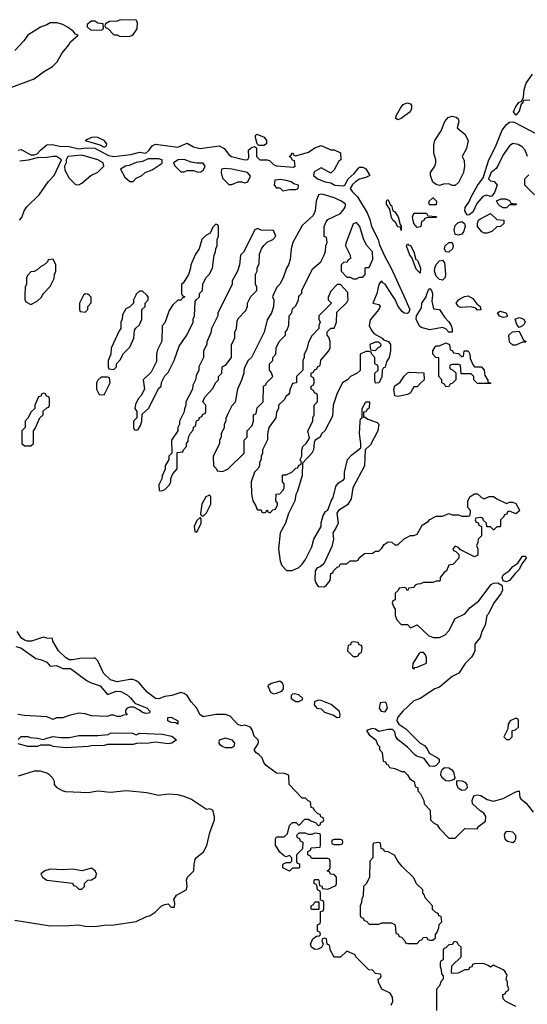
# Model space of a CAD drawing. Header units: inches. Extents: x 2769577 to 2880010, y 685631 to 825129.
# Tile 95 of 155: x 2794800 to 2797981, y 765552 to 771728. Entities that reach past the tile are written whole.
import ezdxf

# ---------------------------------------------------------------- set-up
doc = ezdxf.new("R2010")
doc.units = ezdxf.units.IN
doc.header["$MEASUREMENT"] = 0
doc.layers.add('C7796', color=7, linetype='Continuous')
doc.layers.add('C7797', color=7, linetype='Continuous')

msp = doc.modelspace()

# ---------------------------------------------------------------- linework, layer by layer
at = {"layer": 'C7796', "color": 4}
for points, elevation in [([(2794833.1, 770000), (2794832.7, 769972.7), (2794838, 769958), (2794870, 769942), (2794910, 769962), (2794934.6, 769985.4), (2794942.7, 770000)], 4), ([(2795199.4, 770000), (2795174, 769950), (2795174, 769910), (2795178, 769898), (2795210, 769894), (2795226, 769910), (2795226, 769930), (2795247.3, 769952.7), (2795247.3, 769987.3), (2795234.7, 770000)], 4), ([(2795527.3, 770000), (2795514, 769970), (2795514, 769950), (2795490, 769926), (2795465.4, 769914.6), (2795443.6, 769876.4), (2795442, 769850), (2795434, 769830), (2795434, 769790), (2795423.6, 769776.4), (2795372.7, 769667.3), (2795372, 769630), (2795354, 769590), (2795354, 769550), (2795358, 769538), (2795390, 769534), (2795406, 769550), (2795406, 769570), (2795430, 769594), (2795450, 769634), (2795490, 769674), (2795515.3, 769730), (2795520.4, 769779.6), (2795527.3, 769792.7), (2795550, 769814), (2795566, 769850), (2795566, 769910), (2795586, 769930), (2795586, 769950), (2795606, 769970), (2795606, 769990), (2795596, 770000)], 4), ([(2795817.3, 770000), (2795818, 769998), (2795834, 769990), (2795818, 769982), (2795811.6, 769968.4), (2795790, 769968), (2795759.6, 769940.4), (2795736.9, 769903.1), (2795710, 769826), (2795692.7, 769807.3), (2795691.6, 769711.6), (2795663.6, 769656.4), (2795658, 769630), (2795656.9, 769583.1), (2795623.6, 769516.4), (2795574, 769470), (2795582, 769410), (2795562, 769370), (2795542, 769350), (2795525.4, 769314.6), (2795522, 769290), (2795534, 769270), (2795534, 769230), (2795514, 769210), (2795514, 769170), (2795518, 769158), (2795530, 769154), (2795542, 769158), (2795556.4, 769183.6), (2795566, 769210), (2795567.3, 769252.7), (2795608.4, 769291.6), (2795670, 769414), (2795686, 769430), (2795688.4, 769451.6), (2795710, 769494), (2795730, 769514), (2795768.9, 769591.1), (2795800.2, 769679.8), (2795848, 769750), (2795888, 769830), (2795888, 769850), (2795895.3, 769870), (2795900.4, 769959.6), (2795907.3, 769972.7), (2795926, 769990), (2795926, 770000)], 4), ([(2796097.2, 770000), (2796042, 769890), (2796042, 769870), (2796002, 769790), (2795996.9, 769763.1), (2795972.7, 769707.3), (2795972, 769690), (2795952, 769650), (2795951.1, 769608.9), (2795922, 769550), (2795922, 769530), (2795905.4, 769494.6), (2795902, 769470), (2795885.4, 769434.6), (2795882, 769410), (2795842, 769330), (2795842, 769310), (2795832.7, 769287.3), (2795831.6, 769268.4), (2795802, 769210), (2795802, 769190), (2795792, 769170), (2795792, 769150), (2795752, 769090), (2795754, 769010), (2795734, 768990), (2795734, 768970), (2795712, 768930), (2795711.6, 768908.4), (2795692.7, 768867.3), (2795691.6, 768848.4), (2795672, 768810), (2795674, 768774), (2795690, 768772), (2795710, 768782), (2795738, 768810), (2795748, 768830), (2795748, 768850), (2795760.4, 768879.6), (2795786, 768910), (2795787.3, 769012.7), (2795822, 769018), (2795826, 769030), (2795846, 769050), (2795846, 769070), (2795856.4, 769083.6), (2795858, 769110), (2795870, 769134), (2795887.3, 769152.7), (2795888.4, 769171.6), (2795902, 769178), (2795908.4, 769211.6), (2795922, 769218), (2795927.3, 769232.7), (2795942, 769238), (2795947.3, 769252.7), (2795962, 769258), (2795966, 769270), (2795966, 769310), (2795948, 769330), (2795960.4, 769359.6), (2796010, 769414), (2796026, 769450), (2796046, 769470), (2796046, 769490), (2796066, 769510), (2796068, 769550), (2796094.6, 769565.4), (2796128, 769610), (2796128, 769690), (2796148, 769730), (2796148.4, 769768.4), (2796158, 769790), (2796163.1, 769836.9), (2796170, 769854), (2796216.4, 769903.6), (2796228, 769930), (2796228, 769950), (2796248.4, 769991.6), (2796256.6, 770000)], 4), ([(2796389.2, 770000), (2796384.7, 769990), (2796392, 769970), (2796391.3, 769930), (2796378, 769890), (2796350, 769846), (2796331.6, 769768.4), (2796252, 769610), (2796232, 769590), (2796211.3, 769550), (2796204.7, 769530), (2796204.7, 769510), (2796190, 769466), (2796164.7, 769410), (2796151.1, 769328.9), (2796130, 769306), (2796103.6, 769256.4), (2796092.7, 769227.3), (2796092, 769210), (2796082, 769190), (2796082, 769170), (2796062, 769130), (2796062, 769110), (2796052, 769090), (2796051.1, 769068.9), (2796012.7, 768987.3), (2796014, 768930), (2796034, 768910), (2796038, 768898), (2796070, 768894), (2796090, 768902), (2796106, 768910), (2796206, 769010), (2796206, 769090), (2796226, 769110), (2796226, 769150), (2796256.4, 769183.6), (2796266, 769210), (2796266, 769250), (2796282, 769258), (2796287.3, 769292.7), (2796326, 769330), (2796328, 769430), (2796342, 769438), (2796346, 769450), (2796386, 769490), (2796376.4, 769516.4), (2796366, 769530), (2796366, 769570), (2796386, 769590), (2796386, 769610), (2796406, 769630), (2796408, 769670), (2796426, 769710), (2796466, 769750), (2796466, 769770), (2796476.4, 769783.6), (2796487.3, 769812.7), (2796488, 769870), (2796506, 769890), (2796510, 769914), (2796530, 769934), (2796548, 769970), (2796548.4, 769991.6), (2796555.9, 770000)], 4), ([(2796738.4, 770000), (2796734, 769990), (2796734, 769970), (2796754, 769950), (2796674, 769870), (2796674, 769850), (2796682, 769830), (2796674, 769810), (2796674, 769790), (2796630, 769746), (2796610, 769706), (2796599.6, 769660.4), (2796582, 769630), (2796582, 769610), (2796574, 769590), (2796574, 769530), (2796534, 769490), (2796534, 769450), (2796510, 769446), (2796492.7, 769407.3), (2796491.6, 769388.4), (2796483.6, 769376.4), (2796470, 769366), (2796456.9, 769343.1), (2796422, 769310), (2796422, 769290), (2796410, 769266), (2796404.7, 769230), (2796362, 769170), (2796352, 769130), (2796352.7, 769092.7), (2796322, 769030), (2796322, 769010), (2796314, 768990), (2796314, 768970), (2796302, 768950), (2796302, 768930), (2796292, 768910), (2796271.1, 768888.9), (2796251.3, 768830), (2796251.6, 768751.6), (2796262, 768710), (2796279.6, 768679.6), (2796283.6, 768663.6), (2796290, 768654), (2796312.7, 768652.7), (2796318, 768638), (2796330, 768634), (2796342, 768638), (2796350, 768654), (2796358, 768638), (2796370, 768634), (2796387.3, 768652.7), (2796402, 768658), (2796414.6, 768685.4), (2796414.6, 768694.6), (2796406, 768710), (2796407.3, 768752.7), (2796430, 768754), (2796450, 768774), (2796458, 768790), (2796456.4, 768816.4), (2796446, 768830), (2796446, 768870), (2796450, 768874), (2796470, 768874), (2796506, 768890), (2796530, 768914), (2796542, 768918), (2796550, 768934), (2796562, 768938), (2796566, 768950), (2796558, 768970), (2796568, 768990), (2796568.4, 769028.4), (2796574, 769050), (2796595.3, 769070), (2796616.4, 769103.6), (2796606, 769150), (2796638, 769210), (2796638, 769230), (2796646, 769250), (2796646, 769310), (2796666, 769330), (2796666, 769370), (2796662, 769382), (2796647.3, 769387.3), (2796642, 769402), (2796626, 769410), (2796626, 769430), (2796642, 769438), (2796646, 769450), (2796646, 769470), (2796642, 769482), (2796626, 769490), (2796626, 769510), (2796642, 769518), (2796647.3, 769532.7), (2796662, 769538), (2796667.3, 769552.7), (2796682, 769558), (2796687.3, 769592.7), (2796738, 769650), (2796746, 769670), (2796746, 769710), (2796736.4, 769736.4), (2796726, 769750), (2796726, 769770), (2796750, 769794), (2796770, 769794), (2796786, 769830), (2796787.3, 769892.7), (2796850, 769954), (2796858, 769970), (2796857, 770000)], 4), ([(2797034, 770000), (2797014, 769950), (2797050, 769942), (2797058, 769930), (2797050.8, 769910), (2796995.5, 769844.5), (2796990.5, 769810), (2797002, 769782), (2797019.8, 769759.8), (2797071.3, 769730), (2797079.6, 769719.6), (2797110.6, 769710), (2797122.8, 769690), (2797122.8, 769650), (2797116.3, 769610), (2797098, 769582), (2797090, 769548.7), (2797078, 769542), (2797070.8, 769529.2), (2797070, 769486), (2797050, 769449.2), (2797028.7, 769448.7), (2797026, 769470), (2797026, 769510), (2797046, 769530), (2797046, 769550), (2797042, 769562), (2797026, 769570), (2797026, 769610), (2797006, 769630), (2797002, 769642), (2796990, 769646), (2796970, 769646), (2796934, 769630), (2796932.7, 769527.3), (2796914, 769510), (2796874, 769490), (2796854, 769470), (2796822, 769450), (2796790, 769386), (2796764.7, 769310), (2796759.6, 769240.4), (2796712, 769150), (2796692, 769130), (2796682, 769110), (2796652, 769090), (2796644.7, 769075.3), (2796641, 769030), (2796630.9, 769009.1), (2796572.7, 768947.3), (2796570.9, 768869.1), (2796541, 768770), (2796531, 768750), (2796524.7, 768710), (2796484.7, 768630), (2796464.7, 768570), (2796431.3, 768510), (2796422, 768410), (2796431.6, 768331.6), (2796443.6, 768303.6), (2796472.7, 768272.7), (2796507.3, 768272.7), (2796550, 768292), (2796570, 768312), (2796590, 768342), (2796630, 768422), (2796644, 768470), (2796688.7, 768550), (2796688.9, 768571.1), (2796701.2, 768618.8), (2796717.2, 768642.8), (2796730, 768652), (2796752.7, 768710), (2796765.2, 768730), (2796780.5, 768799.5), (2796797.2, 768822.8), (2796830, 768842.8), (2796834.5, 768850), (2796834.5, 768890), (2796854, 768970), (2796881.1, 768998.9), (2796937, 769043), (2796938.4, 769070), (2796929.2, 769130.8), (2796932.9, 769207.1), (2796936.4, 769223.6), (2796946, 769230), (2796946, 769290), (2796970, 769332), (2796991.6, 769331.6), (2796990.6, 769290.6), (2796976.9, 769283.1), (2796970, 769268), (2796954, 769266), (2796954, 769234), (2796966, 769234), (2796981.5, 769221.5), (2797041.1, 769201.1), (2797050.4, 769190), (2797044.2, 769150), (2796999.3, 769060.7), (2796966, 769030), (2796961.3, 768930), (2796887.7, 768792.3), (2796876.7, 768723.3), (2796854.9, 768685.1), (2796798.8, 768650), (2796787.7, 768632.3), (2796794.9, 768570), (2796782, 768538), (2796763, 768510), (2796766.4, 768470), (2796755.5, 768424.5), (2796705.8, 768314.2), (2796683.4, 768296.6), (2796664.7, 768290), (2796651, 768270), (2796650, 768214), (2796655.3, 768195.3), (2796670, 768172), (2796708.4, 768171.6), (2796720.4, 768179.6), (2796746, 768210), (2796750, 768254), (2796762, 768258), (2796766, 768270), (2796790, 768294), (2796802, 768298), (2796810, 768314), (2796850, 768314), (2796870, 768334), (2796910, 768334), (2796922, 768338), (2796927.3, 768352.7), (2796960.4, 768379.6), (2797010, 768382), (2797030, 768394), (2797050, 768394), (2797070, 768414), (2797083.1, 768436.9), (2797110, 768452), (2797131.6, 768451.6), (2797150, 768434), (2797170, 768434), (2797208.4, 768471.6), (2797250, 768492), (2797270, 768492), (2797290, 768502), (2797323.1, 768556.9), (2797360.4, 768579.6), (2797370, 768592), (2797410, 768614), (2797450, 768614), (2797490, 768631.3), (2797510, 768622), (2797550, 768622), (2797570, 768614), (2797610, 768614), (2797622, 768618), (2797626, 768650), (2797608.4, 768668.4), (2797608, 768710), (2797623.1, 768736.9), (2797650, 768754), (2797670, 768754), (2797694, 768730), (2797710, 768722), (2797743.1, 768736.9), (2797770, 768738), (2797790, 768722), (2797850, 768694), (2797870, 768702), (2797890, 768702), (2797910, 768694), (2797931.6, 768651.6), (2797930, 768646), (2797910, 768628), (2797870, 768646), (2797858, 768642), (2797852.7, 768627.3), (2797838, 768622), (2797832.7, 768607.3), (2797814, 768590), (2797814, 768550), (2797810, 768546), (2797790, 768546), (2797771.6, 768528.4), (2797768.4, 768528.4), (2797750, 768546), (2797727.3, 768547.3), (2797726, 768570), (2797707.3, 768587.3), (2797702, 768602), (2797690, 768606), (2797658, 768602), (2797654, 768590), (2797658, 768578), (2797672.7, 768572.7), (2797678, 768558), (2797694, 768550), (2797694, 768490), (2797674, 768470), (2797671.6, 768448.4), (2797662, 768430), (2797672, 768410), (2797671.1, 768368.9), (2797650, 768358), (2797562, 768402), (2797550, 768418), (2797530, 768426), (2797514, 768410), (2797518, 768398), (2797532.7, 768392.7), (2797552.7, 768372.7), (2797552, 768350), (2797514, 768310), (2797490, 768306), (2797474, 768270), (2797459.6, 768260.4), (2797434, 768230), (2797434, 768210), (2797430, 768206), (2797410, 768206), (2797390, 768198), (2797330, 768198), (2797311.6, 768188.4), (2797292.7, 768187.3), (2797278, 768182), (2797270, 768166), (2797238, 768162), (2797230, 768146), (2797222, 768162), (2797210, 768166), (2797178, 768162), (2797172.7, 768147.3), (2797154, 768130), (2797154, 768090), (2797138, 768082), (2797134, 768070), (2797143.6, 768043.6), (2797154, 768030), (2797154, 767990), (2797163.6, 767963.6), (2797190, 767934), (2797230, 767934), (2797250, 767914), (2797291.6, 767931.6), (2797363.6, 767863.6), (2797392.7, 767852.7), (2797430, 767852), (2797466, 767870), (2797490, 767894), (2797528.9, 767971.1), (2797590, 768002), (2797620.5, 768039.5), (2797676.6, 768083.4), (2797755.1, 768184.9), (2797770, 768194.4), (2797795.8, 768195.8), (2797820.7, 768180.7), (2797824.4, 768170), (2797825.3, 768150), (2797816.4, 768130), (2797770, 768066), (2797738, 768002), (2797727.7, 767990), (2797716, 767930), (2797696, 767890), (2797686.4, 767853.6), (2797652, 767810), (2797651.3, 767770), (2797645.4, 767754.6), (2797632, 767730), (2797592, 767690), (2797551.1, 767628.9), (2797510, 767608), (2797430, 767542), (2797402, 767530), (2797310.7, 767469.3), (2797270, 767455.3), (2797200.7, 767390), (2797166.8, 767350), (2797162.8, 767330), (2797176, 767310), (2797219.9, 767279.9), (2797310, 767190.7), (2797335.8, 767175.8), (2797353.8, 767153.8), (2797366.6, 767126.6), (2797418.9, 767098.9), (2797427.7, 767090), (2797428, 767070), (2797410.4, 767049.6), (2797396.2, 767043.8), (2797370, 767046), (2797334.5, 767094.5), (2797288.2, 767108.2), (2797276.4, 767116.4), (2797230, 767165.1), (2797171.1, 767211.1), (2797157.6, 767230), (2797150, 767262), (2797136.2, 767276.2), (2797110, 767275.6), (2797050, 767264), (2797030, 767278), (2797010, 767282), (2796974, 767270), (2796990, 767242), (2797031, 767211), (2797042, 767182), (2797054, 767170), (2797054, 767150), (2797071.6, 767131.6), (2797078, 767078), (2797092.7, 767072.7), (2797098, 767058), (2797110, 767054), (2797118, 767038), (2797151.6, 767031.6), (2797192.7, 767012.7), (2797210, 767012), (2797230.9, 766990.9), (2797245.4, 766965.4), (2797272, 766950), (2797278, 766918), (2797294, 766910), (2797294, 766890), (2797311.6, 766871.6), (2797332, 766830), (2797334, 766810), (2797372, 766770), (2797374, 766710), (2797394, 766690), (2797416.9, 766676.9), (2797430, 766654), (2797490, 766594), (2797530, 766594), (2797590, 766654), (2797667.3, 766652.7), (2797678, 766670), (2797719, 766701), (2797721.2, 766730), (2797709.2, 766750), (2797685.3, 766765.3), (2797638, 766810), (2797634.5, 766830), (2797640.9, 766850), (2797650, 766860.7), (2797670, 766866), (2797690, 766861.6), (2797730, 766836.3), (2797770, 766826.8), (2797830, 766842.8), (2797910, 766884.7), (2797930, 766890.8), (2797934.8, 766850), (2797940.5, 766840.5), (2797973.2, 766813.2), (2798017.5, 766757.5)], 4), ([(2797204.4, 770000), (2797244.4, 769910), (2797237.1, 769890), (2797230, 769885.7), (2797210, 769887.4), (2797197.7, 769897.7), (2797172.1, 769930), (2797152.7, 769972.7), (2797134.8, 770000)], 4), ([(2797386.5, 770000), (2797382, 769962), (2797394, 769914), (2797430.7, 769910), (2797462, 769862), (2797490, 769833.4), (2797504, 769810), (2797510.5, 769789.5), (2797510, 769768), (2797490, 769768), (2797470, 769788.7), (2797450, 769797.2), (2797370, 769782), (2797316.5, 769796.5), (2797304.8, 769804.8), (2797285.1, 769850), (2797286, 769870), (2797318.6, 769921.4), (2797320.5, 769950), (2797347.3, 769990), (2797350.3, 770000)], 4), ([(2797127.3, 765547.3), (2797138, 765570), (2797136.4, 765596.4), (2797122, 765622), (2797070, 765646), (2797048, 765690), (2797046, 765710), (2797062, 765718), (2797066, 765730), (2797062, 765742), (2797030, 765746), (2797010, 765766), (2796987.3, 765767.3), (2796906, 765850), (2796902, 765862), (2796850, 765886), (2796810, 765848), (2796770, 765848), (2796748, 765890), (2796742, 765922), (2796726, 765930), (2796722, 765962), (2796710, 765966), (2796698, 765962), (2796694, 765950), (2796702, 765930), (2796691.3, 765908.7), (2796670, 765898), (2796650, 765895.3), (2796628, 765910), (2796622, 765930), (2796636.4, 765963.6), (2796660.4, 765979.6), (2796678, 765982), (2796686, 765990), (2796682, 766002), (2796666, 766010), (2796666, 766050), (2796682, 766058), (2796686, 766070), (2796686, 766134), (2796702, 766138), (2796706, 766150), (2796706, 766190), (2796702, 766202), (2796686, 766206), (2796686, 766250), (2796682, 766262), (2796666, 766270), (2796662, 766302), (2796646, 766310), (2796646, 766330), (2796650, 766334), (2796670, 766334), (2796674, 766330), (2796678, 766298), (2796692.7, 766292.7), (2796698, 766278), (2796730, 766274), (2796782, 766298), (2796786, 766310), (2796786, 766350), (2796770, 766366), (2796747.3, 766367.3), (2796742, 766382), (2796726, 766390), (2796742, 766398), (2796746, 766410), (2796746, 766450), (2796742, 766462), (2796730, 766466), (2796632.7, 766467.3), (2796626, 766470), (2796622, 766482), (2796606, 766490), (2796606, 766510), (2796622, 766518), (2796627.3, 766532.7), (2796682, 766538), (2796686, 766550), (2796686, 766610), (2796682, 766622), (2796650, 766626), (2796630, 766618), (2796610, 766618), (2796590, 766626), (2796550, 766626), (2796534, 766610), (2796538, 766598), (2796552.7, 766592.7), (2796558, 766578), (2796574, 766570), (2796572.7, 766527.3), (2796534, 766490), (2796534, 766450), (2796538, 766438), (2796552.7, 766432.7), (2796554, 766410), (2796550, 766406), (2796510, 766406), (2796490, 766388), (2796448.9, 766408.9), (2796448, 766430), (2796470, 766442), (2796498, 766442), (2796506, 766450), (2796506, 766470), (2796490, 766486), (2796470, 766478), (2796460.4, 766480.4), (2796430, 766506), (2796404, 766550), (2796402, 766590), (2796410, 766602), (2796458, 766602), (2796478, 766622), (2796490, 766674), (2796510, 766692), (2796532, 766692), (2796550, 766674), (2796587.3, 766712.7), (2796610, 766714), (2796623.6, 766703.6), (2796652.7, 766692.7), (2796670, 766674), (2796682, 766678), (2796687.3, 766692.7), (2796702, 766698), (2796706, 766710), (2796702, 766722), (2796687.3, 766727.3), (2796682, 766742), (2796667.3, 766747.3), (2796647.3, 766767.3), (2796642, 766782), (2796627.3, 766787.3), (2796622, 766822), (2796607.3, 766827.3), (2796590, 766846), (2796570, 766846), (2796488, 766930), (2796486, 766990), (2796460.4, 767000.4), (2796410, 767002), (2796344, 767050), (2796329.5, 767069.5), (2796318.6, 767098.6), (2796299.3, 767119.3), (2796282, 767130), (2796269.2, 767149.2), (2796295.1, 767184.9), (2796296.5, 767196.5), (2796294, 767210), (2796270, 767234), (2796258, 767270), (2796246, 767290), (2796210, 767302.4), (2796190, 767299.5), (2796166.8, 767306.8), (2796119, 767359), (2796089, 767369), (2796030, 767369.2), (2795950, 767356), (2795929.6, 767369.6), (2795909.5, 767409.5), (2795874, 767450), (2795849.1, 767489.1), (2795830, 767502), (2795810, 767508.7), (2795754, 767490), (2795710, 767482.7), (2795672.2, 767467.8), (2795650, 767469.5), (2795599, 767510), (2795549.1, 767569.1), (2795530, 767582), (2795510, 767588.7), (2795490, 767588.7), (2795410, 767575.1), (2795370, 767586.6), (2795325.2, 767630), (2795290, 767706), (2795270, 767726), (2795258, 767722), (2795190, 767724), (2795130, 767712.3), (2795110, 767712.7), (2795086.5, 767726.5), (2795044, 767770), (2795008, 767830), (2795006, 767846), (2794970, 767848.7), (2794950, 767855.3), (2794874, 767830), (2794849.6, 767829.6), (2794830, 767836), (2794809.3, 767850), (2794784, 767890)], 4), ([(2794776.3, 767796.3), (2794807.3, 767787.3), (2794901.7, 767721.7), (2794930, 767715.8), (2794970, 767697.1), (2794990, 767674), (2795030, 767677.1), (2795070, 767658), (2795117.5, 767657.5), (2795222, 767582), (2795248.2, 767568.2), (2795304, 767550), (2795350, 767496), (2795403.9, 767516.1), (2795433.4, 767513.4), (2795473, 767493), (2795494.3, 767474.3), (2795520.5, 767440.5), (2795598, 767410), (2795616, 767390), (2795615.3, 767384.7), (2795610, 767378), (2795590, 767375.3), (2795570, 767382), (2795550, 767398), (2795515.3, 767415.3), (2795490, 767415.3), (2795474, 767410), (2795463.6, 767396.4), (2795462, 767382), (2795472.7, 767367.3), (2795450, 767366), (2795430, 767358), (2795410, 767358), (2795390, 767366), (2795370, 767366), (2795350, 767358), (2795250, 767362), (2795210, 767374), (2795170, 767379), (2795110, 767364), (2795071.1, 767348.9), (2795030, 767348), (2795010, 767338), (2794970, 767355.3), (2794830, 767364), (2794789.1, 767369.1)], 4), ([(2794790, 767214), (2794810, 767232), (2794850, 767232), (2794865.4, 767225.4), (2794910, 767222), (2794950, 767212), (2794970, 767222), (2795010, 767232), (2795054.6, 767225.4), (2795110, 767226), (2795170, 767238), (2795290, 767238), (2795354.6, 767245.4), (2795370, 767252), (2795410, 767254), (2795507.3, 767252.7), (2795530, 767242), (2795550, 767252), (2795693.6, 767246.4), (2795753.7, 767233.7), (2795782, 767210), (2795754, 767190), (2795733.2, 767186.8), (2795650, 767195.3), (2795610, 767189.2), (2795531.1, 767188.9), (2795510, 767182), (2795350, 767182), (2795330, 767175.3), (2795250, 767174), (2795230, 767169.2), (2795090, 767161.2), (2795010, 767169), (2794990, 767178), (2794930, 767178), (2794910.7, 767169.3), (2794850.9, 767169.1), (2794790, 767186)], 4), ([(2794770, 766078.8), (2794990, 766044.9), (2795110, 766045.5), (2795170, 766050.6), (2795210, 766042), (2795270, 766039.1), (2795330, 766048), (2795390, 766050.7), (2795530, 766070.7), (2795590, 766101), (2795618, 766110), (2795649.1, 766130.9), (2795688, 766170), (2795710, 766178), (2795730, 766182), (2795750, 766162), (2795770, 766162), (2795772.7, 766187.3), (2795766, 766210), (2795783.6, 766236.4), (2795843.7, 766270), (2795849.6, 766290), (2795845.4, 766330), (2795850.8, 766349.2), (2795891.6, 766390), (2795892.3, 766430), (2795899.6, 766460.4), (2795907, 766473), (2795950.8, 766509.2), (2795972.1, 766547.9), (2795991.2, 766630), (2796020.7, 766710), (2796021.6, 766730), (2796010, 766769), (2795990, 766777.2), (2795970, 766774), (2795876.6, 766836.6), (2795830, 766856), (2795790, 766865.2), (2795730, 766869.2), (2795670, 766860.9), (2795597.7, 766877.7), (2795470, 766891.8), (2795370, 766880.9), (2795290, 766889.4), (2795230, 766879.5), (2795090, 766883.7), (2795068.7, 766890), (2795035.3, 766910), (2795018, 766930), (2795018, 766950), (2795008, 766970), (2794988, 766990), (2794970, 767002), (2794930, 767015.3), (2794890, 767015.3), (2794790, 766982)], 8), ([(2797910, 765538), (2797846, 765570), (2797830, 765586), (2797827.3, 765612.7), (2797842, 765618), (2797846, 765630), (2797862, 765638), (2797866, 765650), (2797858, 765670), (2797858, 765690), (2797848, 765710), (2797855.3, 765735.3), (2797840.4, 765760.4), (2797830, 765768), (2797770, 765798), (2797750, 765786), (2797736.4, 765796.4), (2797707.3, 765807.3), (2797650, 765806), (2797638, 765802), (2797632.7, 765787.3), (2797618, 765782), (2797611.6, 765768.4), (2797590, 765768), (2797547.3, 765747.3), (2797510, 765746), (2797506, 765750), (2797507.3, 765792.7), (2797566, 765850), (2797566, 765910), (2797547.3, 765927.3), (2797542, 765942), (2797530, 765946), (2797518, 765942), (2797512.7, 765927.3), (2797490, 765926), (2797470, 765906), (2797458, 765902), (2797454, 765890), (2797454, 765830), (2797438, 765822), (2797434, 765810), (2797434, 765790), (2797442, 765770), (2797443.6, 765743.6), (2797454, 765730), (2797454, 765710), (2797442, 765698), (2797431.6, 765668.4), (2797412.7, 765647.3), (2797412.7, 765512.7)], 4)]:
    msp.add_lwpolyline(points, dxfattribs=dict(at, elevation=elevation))
for points, elevation in [([(2797670, 769905.2), (2797658.4, 769918.4), (2797630, 769927.6), (2797562.5, 769922.5), (2797550, 769929), (2797536, 769950), (2797549.3, 769970), (2797561.4, 769978.6), (2797587.5, 769992.5), (2797610, 769996), (2797639.5, 769979.5), (2797665.2, 769945.2), (2797686, 769930), (2797690, 769909)], 4), ([(2797830, 769860.9), (2797807.5, 769867.5), (2797794, 769890), (2797810, 769899.1), (2797846, 769890), (2797856, 769870), (2797850, 769864)], 4), ([(2797930, 769798), (2797916, 769816), (2797904, 769850), (2797930, 769859.5), (2797958.8, 769850), (2797966.8, 769830), (2797962, 769818), (2797950, 769808)], 4), ([(2797890, 769686), (2797870, 769706), (2797866, 769750), (2797888.9, 769771.1), (2797930, 769774), (2797958, 769718), (2797974, 769710), (2797970, 769706), (2797950, 769706), (2797910, 769686)], 4), ([(2797050, 769706), (2797030, 769706), (2796994, 769690), (2796998, 769658), (2797030, 769654), (2797047.3, 769672.7), (2797062, 769678), (2797066, 769690)], 4), ([(2797570, 769614), (2797582, 769618), (2797586, 769650), (2797610, 769650.7), (2797621, 769630), (2797623.6, 769603.6), (2797641, 769561), (2797651.1, 769551.1), (2797694.8, 769550), (2797710.4, 769530), (2797715.3, 769495.3), (2797734, 769466), (2797734, 769454), (2797752, 769450), (2797750, 769446), (2797670, 769446), (2797646, 769470), (2797646, 769490), (2797630, 769506), (2797567.3, 769507.3), (2797562, 769562), (2797550, 769566), (2797510, 769566), (2797498, 769562), (2797494, 769550), (2797498, 769538), (2797512.7, 769532.7), (2797532.7, 769512.7), (2797534, 769470), (2797512.7, 769447.3), (2797498, 769442), (2797490, 769428), (2797470, 769426), (2797462, 769442), (2797446, 769450), (2797446, 769470), (2797426, 769490), (2797426, 769606), (2797408.4, 769608.4), (2797388, 769630), (2797388.4, 769651.6), (2797403.1, 769676.9), (2797410, 769682), (2797430, 769682), (2797470, 769702), (2797494, 769690), (2797498, 769658), (2797510, 769654), (2797518, 769638), (2797550, 769634)], 4), ([(2795350, 769486), (2795310, 769486), (2795290, 769466), (2795282, 769450), (2795282, 769410), (2795298, 769378), (2795330, 769374), (2795366, 769450), (2795362, 769482)], 4), ([(2797170, 769364), (2797150, 769368), (2797145.1, 769410), (2797150, 769431), (2797185.2, 769454.8), (2797208.9, 769491.1), (2797230, 769512), (2797243.1, 769516.9), (2797332.7, 769512.7), (2797334, 769470), (2797312.7, 769447.3), (2797290, 769426), (2797270, 769426), (2797250, 769388), (2797230, 769378), (2797190, 769368.7)], 4), ([(2794950, 769386), (2794938, 769382), (2794932.7, 769367.3), (2794918, 769362), (2794894, 769310), (2794894, 769290), (2794870, 769266), (2794854, 769230), (2794834, 769210), (2794834, 769170), (2794814, 769150), (2794814, 769070), (2794830, 769054), (2794870, 769054), (2794886, 769070), (2794886, 769150), (2794896.4, 769163.6), (2794926, 769230), (2794946, 769250), (2794947.3, 769272.7), (2794970, 769294), (2794982, 769298), (2794986, 769310), (2794986, 769350), (2794982, 769362), (2794967.3, 769367.3), (2794962, 769382)], 4), ([(2795990, 768746), (2795965.4, 768734.6), (2795942, 768690), (2795934, 768630), (2795938, 768618), (2795950, 768614), (2795970, 768634), (2795998, 768690), (2795998, 768738)], 4), ([(2795930, 768606), (2795910, 768586), (2795894, 768550), (2795898, 768518), (2795910, 768514), (2795938, 768570), (2795938, 768598)], 4), ([(2797850, 768202), (2797829.1, 768209.1), (2797822.9, 768230), (2797830, 768246), (2797868.2, 768271.8), (2797890, 768297.3), (2797920.9, 768319.1), (2797950, 768362.8), (2797970, 768362), (2797974, 768350), (2797946, 768314), (2797930, 768279), (2797904.9, 768255.1), (2797870, 768209.5)], 4), ([(2796890, 767826), (2796878, 767822), (2796872.7, 767807.3), (2796858, 767802), (2796854, 767770), (2796890, 767734), (2796910, 767734), (2796922, 767738), (2796927.3, 767752.7), (2796942, 767758), (2796946, 767790), (2796942, 767802), (2796927.3, 767807.3), (2796922, 767822)], 4), ([(2797330, 767758), (2797310, 767758), (2797302, 767750), (2797264.7, 767690), (2797262, 767662), (2797270, 767654), (2797275.3, 767664.7), (2797290, 767666.8), (2797349.1, 767690.9), (2797350, 767726), (2797343.1, 767743.1)], 4), ([(2796430, 767579.3), (2796375.9, 767564.1), (2796356, 767550), (2796371.3, 767510), (2796390, 767498.8), (2796410, 767504), (2796443.2, 767516.8), (2796454, 767530), (2796453.2, 767550), (2796446.6, 767566.6)], 4), ([(2796521, 767499), (2796510, 767498), (2796502, 767490), (2796502, 767470), (2796530, 767452), (2796550, 767452), (2796570, 767462), (2796574, 767470), (2796550, 767493.2)], 4), ([(2796670, 767459.3), (2796646.8, 767450), (2796644.7, 767430), (2796662, 767410), (2796690, 767404.7), (2796710, 767384.7), (2796766.4, 767366.4), (2796790, 767352), (2796806, 767354), (2796808, 767370), (2796802, 767390), (2796752, 767432), (2796690, 767457.2)], 4), ([(2797090, 767448), (2797058, 767442), (2797052, 767410), (2797064.7, 767390), (2797090, 767387.3), (2797104, 767410), (2797098, 767438)], 4), ([(2795790, 767309.3), (2795778, 767318), (2795750, 767319.3), (2795729.3, 767329.3), (2795728, 767350), (2795750, 767353), (2795790, 767330.6)], 4), ([(2797910, 767346), (2797874, 767330), (2797862, 767310), (2797859.6, 767280.4), (2797834, 767230), (2797850, 767214), (2797870, 767214), (2797886, 767230), (2797886, 767270), (2797907.3, 767272.7), (2797926, 767290), (2797926, 767330), (2797922, 767342)], 8), ([(2796090, 767161.1), (2796069.6, 767169.6), (2796057.4, 767177.4), (2796049.3, 767190), (2796052, 767210), (2796090, 767223.6), (2796130.2, 767210.2), (2796146, 767190), (2796142.4, 767170), (2796130, 767161.7)], 4), ([(2797490, 766951.5), (2797470, 766953.6), (2797449.7, 766969.7), (2797439.7, 766990), (2797441.3, 767010), (2797450, 767027.3), (2797462.7, 767037.3), (2797490, 767035.5), (2797505.5, 767025.5), (2797518, 767010), (2797527.3, 766972.7), (2797519.3, 766960.7), (2797510, 766958)], 4), ([(2797570, 766894), (2797547.3, 766907.2), (2797539.6, 766930), (2797539, 766950), (2797543.2, 766956.8), (2797573.8, 766953.8), (2797590, 766944.9), (2797603, 766930), (2797604.9, 766910), (2797590, 766895.1)], 4), ([(2797863.5, 766636.5), (2797846.4, 766633.6), (2797838, 766622), (2797836, 766610), (2797841, 766590), (2797856.3, 766576.3), (2797890, 766567.3), (2797903.2, 766576.8), (2797909.3, 766590), (2797909.3, 766610), (2797890, 766632)], 4), ([(2796810, 766586), (2796770, 766586), (2796758, 766582), (2796754, 766570), (2796758, 766558), (2796770, 766554), (2796810, 766554), (2796822, 766558), (2796826, 766570), (2796822, 766582)], 4), ([(2797050, 766566), (2797018, 766562), (2797014, 766550), (2797014, 766470), (2796994, 766450), (2796992, 766350), (2796974, 766310), (2796954, 766290), (2796952, 766230), (2796943.6, 766216.4), (2796942, 766190), (2796934, 766170), (2796934, 766110), (2796938, 766098), (2796952.7, 766092.7), (2796958, 766078), (2796972.7, 766072.7), (2796990, 766054), (2797050, 766054), (2797070, 766062), (2797130, 766062), (2797152, 766050), (2797158, 765998), (2797172.7, 765992.7), (2797178, 765978), (2797192.7, 765972.7), (2797214, 765950), (2797218, 765938), (2797230, 765934), (2797290, 765934), (2797307.3, 765952.7), (2797322, 765958), (2797328.4, 765971.6), (2797350, 765974), (2797358, 765958), (2797370, 765954), (2797390, 765954), (2797406, 765970), (2797406, 765990), (2797416.4, 766003.6), (2797427.3, 766032.7), (2797428.4, 766051.6), (2797446, 766070), (2797442, 766102), (2797427.3, 766107.3), (2797422, 766122), (2797407.3, 766127.3), (2797387.3, 766147.3), (2797386, 766170), (2797340.4, 766220.4), (2797336.4, 766236.4), (2797326, 766250), (2797326, 766270), (2797287.3, 766307.3), (2797270, 766346), (2797196.4, 766416.4), (2797168.9, 766448.9), (2797148.4, 766488.4), (2797110, 766508), (2797086, 766510), (2797082, 766522), (2797066, 766530), (2797062, 766562)], 4), ([(2795250, 766405.2), (2795191, 766389), (2795130, 766399.5), (2795070, 766395.1), (2794990, 766399.5), (2794958, 766390), (2794932, 766370), (2794942, 766350), (2794970, 766331.3), (2795131.6, 766311.6), (2795138, 766298), (2795152.7, 766292.7), (2795170, 766274), (2795190, 766274), (2795206, 766290), (2795206, 766310), (2795226, 766330), (2795250, 766332), (2795278, 766350), (2795282, 766370), (2795273.2, 766390)], 12), ([(2796630, 766146), (2796626, 766150), (2796626, 766170), (2796642, 766178), (2796650, 766194), (2796674, 766194), (2796674, 766146), (2796670, 766146)], 4)]:
    msp.add_lwpolyline(points, close=True, dxfattribs=dict(at, elevation=elevation))
at = {"layer": 'C7797', "color": 4}
for points, elevation in [([(2794750, 771304.7), (2794890, 771356), (2794950, 771401), (2795005.6, 771434.4), (2795035.5, 771464.5), (2795063.2, 771516.8), (2795108.9, 771571.1), (2795118, 771590), (2795166, 771630), (2795150, 771638), (2795135.5, 771655.5), (2795100.2, 771680.2), (2795070, 771697.2), (2795032, 771708), (2794990, 771708), (2794970, 771695.3), (2794930, 771681.2), (2794851.3, 771630), (2794825.2, 771594.8), (2794770, 771535.3)], 8), ([(2797995.9, 771224.1), (2797958, 771222), (2797950, 771202), (2797942.8, 771197.2), (2797930, 771154), (2797910, 771129.5), (2797895.1, 771150), (2797910, 771184), (2797929.4, 771210), (2797945.2, 771214.8), (2797958, 771242), (2797961.1, 771290), (2797974.3, 771330), (2798013.4, 771386.6)], 4), ([(2797982, 770870), (2797968.7, 770910), (2797948.7, 770930), (2797924.1, 770944.1), (2797890, 770951.6), (2797870, 770936.2), (2797830, 770879.3), (2797801.3, 770818.7), (2797785.1, 770794.9), (2797754, 770770), (2797738, 770730), (2797750, 770718), (2797773.7, 770713.7), (2797791.3, 770690), (2797775.3, 770644.7), (2797758, 770622), (2797750, 770618), (2797728, 770628), (2797701.4, 770618.6), (2797664.9, 770575.1), (2797639.9, 770520.1), (2797616.3, 770503.7), (2797610, 770501.2), (2797604.8, 770504.8), (2797590, 770528.7), (2797591.6, 770550), (2797619.6, 770590), (2797627.2, 770612.8), (2797670, 770687.3), (2797704.1, 770735.9), (2797739.8, 770850), (2797781.4, 770930), (2797824.5, 771035.5), (2797849.7, 771070.3), (2797870, 771086), (2797890, 771087.6), (2797903.4, 771083.4), (2798034.8, 771014.8)], 4), ([(2794790, 770908.8), (2794810, 770912.9), (2794870, 770880.3), (2794890, 770879.5), (2794910, 770887.3), (2794929.9, 770910.1), (2794970, 770943.2), (2795005.3, 770945.3), (2795050, 770933.8), (2795110, 770932.2), (2795170, 770918.3), (2795216.3, 770923.7), (2795270, 770922.7), (2795356.5, 770876.5), (2795390, 770870.3), (2795497.2, 770882.8), (2795550, 770898), (2795590, 770890.4), (2795610, 770907.7), (2795630, 770936.3), (2795650, 770946.7), (2795790, 770929.2), (2795850, 770954), (2795890, 770930.4), (2795930, 770920.3), (2796050, 770936.3), (2796080.3, 770920.3), (2796110, 770883), (2796127.3, 770870), (2796211.3, 770848.7), (2796229.4, 770850.6), (2796236.2, 770863.8), (2796233.2, 770910), (2796250, 770924), (2796271.6, 770931.6), (2796283.6, 770923.6), (2796284, 770870), (2796304.7, 770850), (2796350, 770848.9), (2796364.4, 770844.4), (2796390, 770819.5), (2796410, 770810.3), (2796516.4, 770803.6), (2796526, 770810), (2796522, 770842), (2796510, 770846), (2796502, 770862), (2796488.7, 770870), (2796502, 770878), (2796506, 770890), (2796510, 770892), (2796518, 770878), (2796530, 770874), (2796610, 770898), (2796650, 770924.7), (2796690, 770938), (2796750, 770912), (2796771.6, 770911.6), (2796810, 770892), (2796812, 770850), (2796799.6, 770840.4), (2796770, 770786), (2796750, 770766), (2796690, 770798), (2796645.4, 770774.6), (2796641, 770750), (2796666, 770730), (2796714, 770710), (2796750, 770704), (2796774, 770690), (2796830, 770686), (2796838, 770690), (2796858, 770730), (2796896.5, 770763.5), (2796923.1, 770796.9), (2796930, 770802), (2796950, 770802), (2796970, 770792), (2796994, 770750), (2796970, 770738), (2796930, 770728.7), (2796906, 770714), (2796885.4, 770694.6), (2796871.3, 770670), (2796882.8, 770650), (2796917.2, 770617.2), (2796976.7, 770516.7), (2796994.3, 770474.3), (2797005.3, 770430), (2797046, 770350), (2797055.8, 770315.8), (2797085.9, 770245.8), (2797128.9, 770170), (2797204.4, 770000)], 4), ([(2794798, 770470), (2794813.6, 770486.4), (2794828.7, 770530), (2794845.6, 770554.4), (2794922, 770630), (2794979, 770710), (2795015.3, 770750), (2795062, 770850), (2795030, 770869.6), (2795010, 770870.9), (2794970, 770863.5), (2794910, 770860.5), (2794853.7, 770846.3), (2794799.9, 770840.1)], 4), ([(2798026, 770630), (2797966, 770690), (2797966, 770730), (2797990, 770754)], 4), ([(2796555.9, 770000), (2796567.3, 770012.7), (2796568, 770030), (2796634.6, 770165.4), (2796688, 770210), (2796708.7, 770250), (2796716.4, 770276.4), (2796718, 770310), (2796726, 770330), (2796722, 770362), (2796708, 770368), (2796708.7, 770431.3), (2796720.4, 770459.6), (2796730, 770474), (2796810, 770512), (2796839, 770550), (2796841.2, 770570), (2796817.2, 770590), (2796770.9, 770610.9), (2796710.8, 770629.2), (2796690, 770632.7), (2796671.6, 770628.4), (2796658, 770590), (2796652, 770530), (2796639.8, 770500.2), (2796570, 770438), (2796511.3, 770330), (2796501, 770290), (2796495.3, 770224.7), (2796484.7, 770190), (2796471.1, 770168.9), (2796450.9, 770109.1), (2796430.9, 770069.1), (2796412, 770050), (2796389.2, 770000)], 4), ([(2795926, 770000), (2795926, 770010), (2795946, 770030), (2795948.4, 770071.6), (2795968, 770110), (2795988, 770130), (2796008, 770170), (2796018, 770250), (2796027.3, 770272.7), (2796028.4, 770291.6), (2796038, 770310), (2796038, 770350), (2796046, 770370), (2796046, 770430), (2796042, 770442), (2796030, 770446), (2796010, 770426), (2795994, 770390), (2795965.4, 770374.6), (2795942, 770350), (2795924.7, 770290), (2795902, 770258), (2795872, 770190), (2795871.1, 770168.9), (2795858, 770130), (2795823.6, 770076.4), (2795814, 770070), (2795814, 770010), (2795817.3, 770000)], 4), ([(2796256.6, 770000), (2796286, 770030), (2796286, 770050), (2796278, 770070), (2796278, 770130), (2796288, 770150), (2796288.7, 770170), (2796300.4, 770199.6), (2796303.1, 770256.9), (2796315.3, 770290), (2796328.9, 770311.1), (2796350, 770332), (2796386, 770350), (2796406, 770370), (2796390, 770406), (2796312.7, 770407.3), (2796290, 770418), (2796274, 770410), (2796202, 770270), (2796184.7, 770250), (2796178, 770190), (2796164.7, 770150), (2796132, 770090), (2796131.6, 770068.4), (2796097.2, 770000)], 4), ([(2794942.7, 770000), (2794948.9, 770011.1), (2794990, 770054), (2795016.4, 770103.6), (2795018, 770130), (2795026, 770150), (2795026, 770190), (2795010, 770226), (2794978, 770222), (2794974, 770210), (2794954, 770190), (2794930, 770178), (2794910, 770158), (2794890, 770148), (2794870, 770146), (2794850, 770126), (2794842, 770110), (2794842, 770070), (2794834, 770050), (2794833.1, 770000)], 4), ([(2797134.8, 770000), (2797090, 770068.7), (2797076.5, 770076.5), (2797070, 770088), (2797059.6, 770080.4), (2797050, 770066), (2797038, 770010), (2797034, 770000)], 4), ([(2795596, 770000), (2795570, 770026), (2795550, 770026), (2795530, 770006), (2795527.3, 770000)], 4), ([(2796857, 770000), (2796856.4, 770016.4), (2796810, 770066), (2796790, 770066), (2796750, 770026), (2796738.4, 770000)], 4), ([(2797350.3, 770000), (2797359.3, 770030), (2797370, 770042.8), (2797380.7, 770030), (2797387.7, 770010), (2797386.5, 770000)], 4), ([(2795234.7, 770000), (2795227.3, 770007.3), (2795210, 770008), (2795199.6, 770000.4), (2795199.4, 770000)], 4)]:
    msp.add_lwpolyline(points, dxfattribs=dict(at, elevation=elevation))
for points, elevation in [([(2795270, 771718), (2795250, 771718), (2795222, 771698), (2795223.6, 771683.6), (2795243.6, 771663.6), (2795310, 771662), (2795326, 771670), (2795322, 771702), (2795290, 771706)], 8), ([(2795430, 771728), (2795410, 771718), (2795363.6, 771716.4), (2795338, 771702), (2795334, 771690), (2795338, 771678), (2795352.7, 771672.7), (2795390, 771634), (2795410, 771632), (2795430, 771622), (2795490, 771624.7), (2795508.4, 771631.6), (2795535.3, 771670), (2795538, 771710), (2795530, 771726)], 8), ([(2797170, 771099), (2797155.3, 771110), (2797161.2, 771130), (2797186.6, 771173.4), (2797204.1, 771195.9), (2797217.5, 771202.5), (2797230, 771207.3), (2797250, 771201), (2797256.3, 771190), (2797256.3, 771170), (2797246.8, 771150), (2797190, 771109.2)], 4), ([(2797530, 770688), (2797510, 770688.7), (2797490, 770698), (2797456.4, 770696.4), (2797430, 770688.7), (2797410, 770694), (2797389, 770709), (2797374, 770750), (2797375.3, 770770), (2797402, 770810), (2797408, 770830), (2797408, 770850), (2797395.3, 770890), (2797394.6, 770945.4), (2797402, 770970), (2797442, 771030), (2797464, 771090), (2797485.1, 771114.9), (2797510, 771122), (2797536.3, 771116.3), (2797546.8, 771106.8), (2797551, 771090), (2797541, 771050), (2797590.5, 771010.5), (2797610.7, 770970), (2797600.7, 770919.3), (2797572, 770870), (2797585.4, 770845.4), (2797586.8, 770810), (2797580.7, 770770), (2797550, 770706)], 4), ([(2795270, 770992.1), (2795250.4, 770989.6), (2795211, 770970), (2795302.9, 770942.9), (2795330, 770929.2), (2795343.2, 770936.8), (2795345.6, 770950), (2795329.5, 770970), (2795290, 770988.2)], 8), ([(2796298, 770938), (2796288.4, 770948.4), (2796277.2, 770990), (2796278, 771002), (2796286, 771010), (2796331.5, 770991.5), (2796347.3, 770970), (2796346, 770950), (2796330, 770939.3)], 4), ([(2795190, 770878), (2795101, 770870), (2795090.8, 770850), (2795090.7, 770829.3), (2795081, 770810), (2795083.5, 770783.5), (2795110, 770734), (2795150, 770694), (2795170, 770692), (2795190, 770702), (2795246, 770750), (2795290, 770772), (2795328, 770810), (2795322, 770830), (2795288.7, 770850)], 4), ([(2795604.9, 770855.1), (2795570, 770839.5), (2795530, 770831.8), (2795486.2, 770813.8), (2795462, 770810), (2795432, 770790), (2795459.6, 770739.6), (2795490, 770714), (2795510, 770714), (2795530, 770734), (2795566, 770750), (2795586, 770770), (2795630, 770786), (2795692.1, 770827.9), (2795693.2, 770850), (2795670, 770854.7)], 4), ([(2795830, 770851.3), (2795794, 770850), (2795764.7, 770830), (2795771.6, 770811.6), (2795810, 770774), (2795830, 770774), (2795850, 770782), (2795890, 770782), (2795912.7, 770772.7), (2795930, 770772), (2795950, 770782), (2795962, 770810), (2795950, 770828), (2795910, 770828.7), (2795875.3, 770835.3)], 4), ([(2796086, 770794), (2796064.7, 770790), (2796062, 770770), (2796070, 770734), (2796110, 770694), (2796130, 770694), (2796170, 770712), (2796190, 770712), (2796210, 770704.7), (2796230, 770712), (2796247.3, 770747.3), (2796228, 770770), (2796130, 770791.3)], 4), ([(2796434, 770726), (2796398, 770722), (2796394, 770690), (2796410, 770674), (2796430, 770674), (2796450, 770654), (2796490, 770662), (2796530, 770662), (2796546, 770670), (2796548, 770690), (2796518, 770698), (2796502, 770710), (2796470, 770719.3)], 4), ([(2797190, 770406), (2797187.3, 770427.3), (2797170, 770428.7), (2797155.5, 770455.5), (2797139, 770470), (2797130, 770488), (2797119, 770539), (2797099, 770570), (2797098, 770590), (2797102, 770598), (2797110, 770598), (2797124.7, 770564.7), (2797130, 770562), (2797138, 770530), (2797150, 770522.8), (2797171.8, 770491.8), (2797183.6, 770443.6), (2797190, 770434)], 4), ([(2797370, 770566), (2797366, 770570), (2797366, 770590), (2797388.4, 770611.6), (2797391.6, 770611.6), (2797412, 770590), (2797410, 770566)], 4), ([(2797830, 770548), (2797810, 770558), (2797798, 770570), (2797787.3, 770592.7), (2797816.4, 770603.6), (2797843.6, 770603.6), (2797870, 770594), (2797878, 770578), (2797910, 770574), (2797914, 770570), (2797910, 770566), (2797870, 770566), (2797850, 770548)], 4), ([(2797290, 770424), (2797269.4, 770450), (2797262, 770490), (2797270, 770514), (2797350, 770514), (2797358, 770498), (2797412.7, 770492.7), (2797407.3, 770487.3), (2797350, 770486), (2797338, 770482), (2797330, 770466), (2797318, 770462), (2797314, 770430), (2797310, 770428)], 4), ([(2797550, 770376), (2797530, 770381.2), (2797522.3, 770410), (2797530, 770438), (2797546.5, 770453.5), (2797570, 770461.6), (2797587.3, 770450), (2797590.9, 770430.9), (2797582, 770398), (2797570, 770382)], 4), ([(2797710, 770389), (2797696.5, 770396.5), (2797668, 770430), (2797668, 770450), (2797675.3, 770470), (2797683.2, 770476.8), (2797750, 770512), (2797790, 770474), (2797834, 770470), (2797834, 770450), (2797814, 770430), (2797790, 770428), (2797759.8, 770400.2), (2797730, 770389)], 4), ([(2796910, 770455.3), (2796890, 770448), (2796843.6, 770323.6), (2796842, 770310), (2796872, 770250), (2796874, 770230), (2796858, 770222), (2796852.7, 770207.3), (2796830, 770206), (2796814, 770190), (2796814, 770150), (2796850, 770114), (2796870, 770114), (2796890, 770102), (2796910, 770102), (2796930, 770114), (2796950, 770114), (2796966, 770130), (2796966, 770170), (2796970, 770174), (2796990, 770174), (2797013.2, 770226.8), (2797011.9, 770271.9), (2796974.2, 770314.2), (2796954, 770354), (2796932.3, 770430)], 4), ([(2797310, 770138), (2797284.1, 770164.1), (2797256.5, 770236.5), (2797245.2, 770250), (2797224, 770310), (2797230, 770322), (2797235.3, 770315.3), (2797250, 770310.8), (2797270, 770271.3), (2797283.5, 770223.5), (2797290, 770221), (2797296.3, 770210), (2797312.4, 770170)], 4), ([(2797490, 770269.6), (2797470, 770272.7), (2797462, 770290), (2797465.4, 770310), (2797490, 770330.4), (2797510, 770331), (2797517.1, 770310), (2797512.4, 770290)], 4), ([(2797450, 770094), (2797430, 770098.7), (2797410, 770119.6), (2797400.3, 770150), (2797401.2, 770170), (2797410, 770192.7), (2797430, 770215.8), (2797450, 770219.3), (2797462.3, 770202.3), (2797468.8, 770131.2), (2797466, 770110)], 4)]:
    msp.add_lwpolyline(points, close=True, dxfattribs=dict(at, elevation=elevation))

doc.saveas('drawing.dxf')
